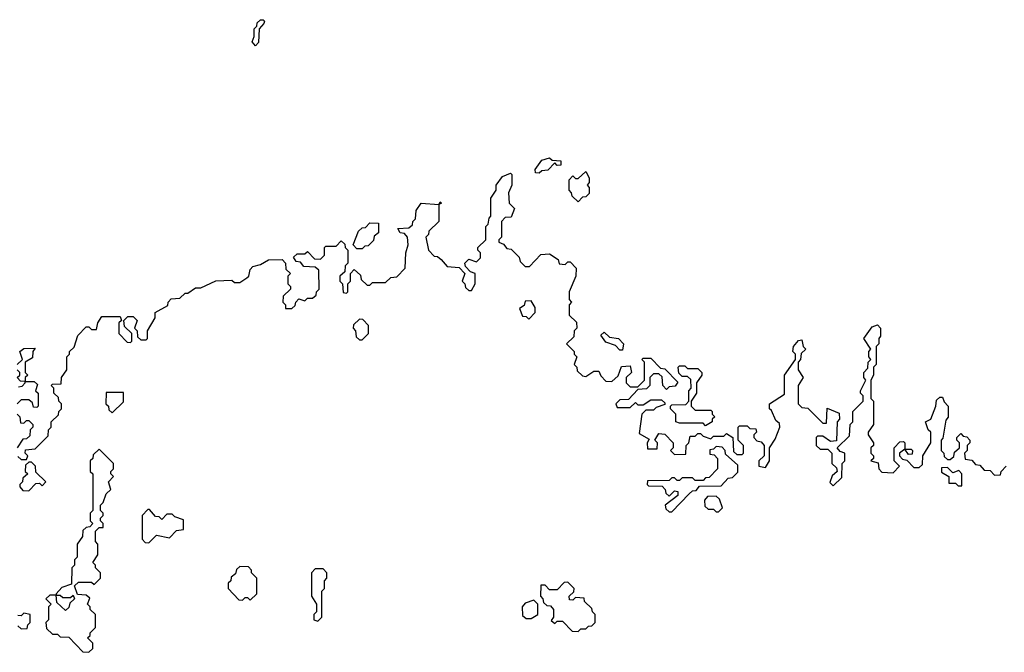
# Model space of a CAD drawing. Extents: x 2886962 to 3052311, y 540590 to 918621.
# Tile 57 of 164: x 2914499 to 2918283, y 783200 to 785630. Entities that reach past the tile are written whole.
import ezdxf

# ---------------------------------------------------------------- set-up
doc = ezdxf.new("R2010")
doc.units = 0

msp = doc.modelspace()

# ---------------------------------------------------------------- linework, layer by layer
at = {"layer": '0CON20XD'}
for points in [[(2915405, 785530), (2915392.5, 785545), (2915400, 785565), (2915400, 785595), (2915410, 785605), (2915411.7, 785618.3), (2915425, 785630), (2915435, 785630), (2915440, 785625), (2915437.5, 785615), (2915420, 785595), (2915417, 785543), (2915405, 785530)], [(2916495, 785040), (2916481.7, 785041.7), (2916480, 785055), (2916505, 785090), (2916535, 785100), (2916545, 785090), (2916578.3, 785088.3), (2916578.3, 785071.7), (2916565, 785070), (2916555, 785080), (2916528.3, 785051.7), (2916505, 785050), (2916495, 785040)], [(2914491.7, 783951.7), (2914505, 783940), (2914525, 783940), (2914530, 783955), (2914520, 783965), (2914521.7, 783978.3), (2914558.3, 783981.7), (2914608.3, 784031.7), (2914610, 784055), (2914620, 784065), (2914620, 784085), (2914648.3, 784111.7), (2914650, 784125), (2914660, 784135), (2914660, 784155), (2914650, 784165), (2914648.3, 784178.3), (2914630, 784195), (2914630, 784215), (2914620, 784225), (2914625, 784230), (2914658.3, 784231.7), (2914660, 784255), (2914680, 784285), (2914680, 784335), (2914690, 784345), (2914690, 784355), (2914708.3, 784371.7), (2914723, 784417), (2914755, 784450), (2914765, 784450), (2914775, 784440), (2914795, 784440), (2914800, 784465), (2914815, 784490), (2914885, 784490), (2914890, 784475), (2914880, 784465), (2914880, 784425), (2914911.7, 784391.7), (2914925, 784390), (2914930, 784395), (2914930, 784425), (2914901.7, 784451.7), (2914900, 784475), (2914915, 784490), (2914935, 784490), (2914950, 784475), (2914940, 784445), (2914950, 784435), (2914951.7, 784411.7), (2914965, 784400), (2914985, 784400), (2914990, 784405), (2914990, 784435), (2915020, 784485), (2915020, 784505), (2915068.3, 784531.7), (2915070, 784545), (2915081.7, 784558.3), (2915115, 784560), (2915135, 784580), (2915145, 784580), (2915175, 784600), (2915195, 784600), (2915253, 784627), (2915315, 784630), (2915325, 784620), (2915345, 784620), (2915371.7, 784638.3), (2915380, 784645), (2915385, 784670), (2915395, 784682.5), (2915425, 784690), (2915455, 784707.5), (2915508.3, 784708.3), (2915520, 784695), (2915521.7, 784671.7), (2915540, 784655), (2915530, 784645), (2915530, 784615), (2915540, 784605), (2915540, 784595), (2915511.7, 784568.3), (2915510, 784545), (2915520, 784535), (2915520, 784520), (2915545, 784520), (2915558.3, 784531.7), (2915560, 784545), (2915571.7, 784558.3), (2915595, 784550), (2915605, 784560), (2915625, 784560), (2915638.3, 784571.7), (2915640, 784585), (2915650, 784595), (2915648.3, 784668.3), (2915635, 784680), (2915591.7, 784681.7), (2915578.3, 784698.3), (2915561.7, 784701.7), (2915551.7, 784718.3), (2915565, 784730), (2915595, 784730), (2915605, 784740), (2915631.7, 784711.7), (2915655, 784710), (2915670, 784725), (2915670, 784755), (2915675, 784760), (2915715, 784760), (2915735, 784780), (2915748.3, 784768.3), (2915750, 784755), (2915760, 784745), (2915760, 784695), (2915750, 784685), (2915748.3, 784661.7), (2915730, 784645), (2915730, 784625), (2915740, 784615), (2915741.7, 784581.7), (2915755, 784580), (2915760, 784585), (2915760, 784615), (2915770, 784625), (2915770, 784655), (2915785, 784670), (2915808.3, 784648.3), (2915811.7, 784631.7), (2915835, 784610), (2915845, 784610), (2915855, 784620), (2915905, 784620), (2915925, 784640), (2915948.3, 784641.7), (2915980, 784675), (2915982.5, 784735), (2915992.5, 784765), (2915990, 784795), (2915978.3, 784808.3), (2915961.7, 784811.7), (2915951.7, 784828.3), (2915995, 784830), (2916008.3, 784841.7), (2916010, 784855), (2916020, 784865), (2916023, 784897), (2916042.5, 784925), (2916110, 784920), (2916115, 784930), (2916120, 784925), (2916110, 784920), (2916110, 784855), (2916071.7, 784818.3), (2916070, 784805), (2916060, 784795), (2916070, 784745), (2916091.7, 784721.7), (2916105, 784720), (2916118.3, 784708.3), (2916141.7, 784681.7), (2916188.3, 784678.3), (2916210, 784655), (2916200, 784625), (2916210, 784615), (2916211.7, 784601.7), (2916225, 784590), (2916235, 784590), (2916250, 784615), (2916250, 784655), (2916231.7, 784661.7), (2916211.7, 784681.7), (2916210, 784695), (2916225, 784710), (2916255, 784700), (2916270, 784715), (2916270, 784735), (2916260, 784745), (2916260, 784755), (2916290, 784785), (2916290, 784835), (2916300, 784845), (2916303, 784867), (2916310, 784875), (2916310, 784945), (2916330, 784975), (2916330, 784995), (2916355, 785027.5), (2916385, 785040), (2916390, 785035), (2916390, 784995), (2916377.5, 784965), (2916380, 784925), (2916400, 784905), (2916388.3, 784871.7)], [(2916645, 784930), (2916621.7, 784951.7), (2916620, 784965), (2916610, 784975), (2916610, 785015), (2916625, 785030), (2916635, 785020), (2916645, 785020), (2916675, 785047.5), (2916687, 785023), (2916687.5, 785005), (2916680, 784995), (2916687.5, 784985), (2916687, 784963), (2916675, 784950), (2916661.7, 784948.3), (2916645, 784930)], [(2915815, 784750), (2915795, 784750), (2915780, 784765), (2915801.7, 784818.3), (2915815, 784830), (2915828.3, 784831.7), (2915845, 784850), (2915878.3, 784848.3), (2915878.3, 784811.7), (2915861.7, 784798.3), (2915858.3, 784781.7), (2915838.3, 784761.7), (2915825, 784760), (2915815, 784750)], [(2916388.3, 784871.7), (2916365, 784870), (2916350, 784855), (2916350, 784795), (2916340, 784785), (2916340, 784775), (2916358.3, 784768.3), (2916371.7, 784751.7), (2916388.3, 784748.3), (2916418.3, 784718.3), (2916421.7, 784701.7), (2916441.7, 784681.7), (2916458.3, 784681.7), (2916501.7, 784728.3), (2916535, 784730), (2916568.3, 784708.3), (2916571.7, 784691.7), (2916595, 784690), (2916605, 784700), (2916615, 784700), (2916637.5, 784675), (2916636.7, 784645), (2916610, 784585), (2916610, 784555), (2916620, 784545), (2916610, 784535), (2916610, 784495), (2916638.3, 784468.3), (2916640, 784445), (2916630, 784435), (2916628.3, 784411.7), (2916600, 784385), (2916630, 784355), (2916630, 784345), (2916640, 784335), (2916630, 784305), (2916640, 784295), (2916641.7, 784281.7), (2916661.7, 784261.7), (2916675, 784260), (2916705, 784280), (2916725, 784280), (2916731.7, 784261.7), (2916751.7, 784241.7), (2916775, 784240), (2916798.3, 784261.7), (2916811.7, 784298.3), (2916845, 784300), (2916850, 784275), (2916830, 784255), (2916830, 784235), (2916845, 784220), (2916875, 784220), (2916900, 784245), (2916900, 784315), (2916890, 784325), (2916895, 784330), (2916925, 784330), (2916961.7, 784291.7), (2916978.3, 784288.3), (2917028.3, 784238.3), (2917018.3, 784221.7), (2916995, 784220), (2916985, 784210), (2916970, 784225), (2916968.3, 784258.3), (2916955, 784270), (2916935, 784270), (2916920, 784255), (2916920, 784225), (2916908.3, 784211.7), (2916875, 784210), (2916838.3, 784171.7), (2916805, 784170), (2916790, 784155), (2916795, 784140), (2916845, 784140), (2916865, 784160), (2916875, 784150), (2916895, 784150), (2916925, 784170), (2916965, 784170), (2916978.3, 784158.3), (2916978.3, 784151.7), (2916945, 784140), (2916935, 784130), (2916905, 784130), (2916890, 784115), (2916880, 784040), (2916918.3, 784018.3), (2916910, 784005), (2916911.7, 783981.7), (2916948.3, 783981.7), (2916950, 784005), (2916940, 784015), (2916955, 784040), (2916978.3, 784038.3), (2917010, 784005), (2917010, 783985), (2917000, 783975), (2917015, 783960), (2917058.3, 783961.7), (2917060, 783995), (2917070, 784005), (2917075, 784030), (2917095, 784030), (2917105, 784040), (2917115, 784040), (2917125, 784030), (2917155, 784020), (2917165, 784030), (2917205, 784030), (2917215, 784040), (2917240, 784025), (2917241.7, 783971.7), (2917255, 783960), (2917275, 783960), (2917280, 783965), (2917280, 783995), (2917260, 784015), (2917260, 784065), (2917265, 784070), (2917295, 784070), (2917305, 784060), (2917328.3, 784058.3), (2917330, 784045), (2917320, 784035), (2917320, 784025), (2917331.7, 784011.7), (2917348.3, 784008.3), (2917360, 783995), (2917360, 783955), (2917340, 783935), (2917340, 783915), (2917365, 783910), (2917380, 783935), (2917380, 783985), (2917401.7, 784018.3), (2917420, 784065), (2917418.3, 784078.3), (2917405, 784090), (2917388.3, 784128.3), (2917380, 784135), (2917380, 784155), (2917438.3, 784191.7), (2917437.5, 784265), (2917480, 784325), (2917480, 784345), (2917470, 784355), (2917472.5, 784375), (2917491.7, 784398.3), (2917505, 784400), (2917510, 784375), (2917520, 784365), (2917501.7, 784348.3), (2917500, 784325), (2917490, 784315), (2917490, 784285), (2917510, 784255), (2917490, 784225), (2917490, 784155), (2917505, 784140), (2917528.3, 784138.3), (2917585, 784080), (2917600, 784080), (2917601.7, 784138.3), (2917648.3, 784118.3), (2917650, 784095), (2917640, 784085), (2917638.3, 784011.7), (2917615, 784010), (2917585, 784030), (2917565, 784030), (2917560, 784025), (2917560, 783995), (2917575, 783980), (2917605, 783980), (2917620, 783965), (2917620, 783925), (2917638.3, 783908.3), (2917640, 783895), (2917621.7, 783878.3), (2917611.7, 783851.7), (2917625, 783840), (2917658.3, 783871.7), (2917660, 783925), (2917670, 783935), (2917670, 783965), (2917651.7, 783971.7), (2917640, 783985), (2917688.3, 784031.7), (2917690, 784075), (2917700, 784085), (2917700, 784125), (2917740, 784165), (2917740, 784185), (2917730, 784195), (2917730, 784205), (2917750, 784245), (2917742.5, 784255), (2917742.5, 784275), (2917758.3, 784291.7), (2917760, 784315), (2917770, 784325), (2917762.5, 784335), (2917762.5, 784355), (2917770, 784365), (2917742.5, 784405), (2917775, 784450), (2917795, 784457.5), (2917806.7, 784445), (2917807.5, 784415), (2917800, 784405), (2917800, 784385), (2917790, 784375), (2917790, 784305), (2917780, 784295), (2917780, 784265), (2917770, 784245), (2917770, 784175), (2917780, 784165), (2917780, 784075), (2917760, 784045), (2917760, 784035), (2917780, 784005), (2917780, 783995), (2917770, 783985), (2917770, 783965), (2917780, 783955), (2917780, 783945), (2917770, 783935), (2917798.3, 783928.3), (2917800, 783905), (2917811.7, 783891.7), (2917855, 783890), (2917880, 783915), (2917860, 783935), (2917860, 783985), (2917881.7, 784008.3), (2917895, 784010), (2917900, 784005), (2917900, 783980), (2917925, 783980), (2917930, 783975), (2917928.3, 783961.7), (2917915, 783960), (2917900, 783980), (2917880, 783965), (2917880, 783955), (2917891.7, 783941.7), (2917908.3, 783938.3), (2917935, 783910), (2917955, 783910), (2917968.3, 783921.7), (2917970, 783955), (2918000, 784005), (2918000, 784045), (2917990, 784055), (2917980, 784085), (2918000, 784095), (2918020, 784145), (2918021.7, 784168.3), (2918035, 784180), (2918045, 784180), (2918051.7, 784161.7), (2918067.5, 784145), (2918066.4, 784103.6), (2918058.3, 784091.7), (2918047, 784023), (2918040, 784015), (2918040, 783975), (2918050, 783965), (2918051.7, 783951.7), (2918065, 783940), (2918075, 783940), (2918088.3, 783951.7), (2918091.7, 783968.3), (2918110, 783985), (2918110, 784005), (2918100, 784015), (2918100, 784025), (2918115, 784040), (2918125, 784030), (2918138.3, 784028.3), (2918150, 784015), (2918150, 784005), (2918140, 783995), (2918140, 783975), (2918130, 783965), (2918131.7, 783941.7), (2918158.3, 783938.3), (2918171.7, 783921.7), (2918188.3, 783918.3), (2918205, 783900), (2918228.3, 783898.3), (2918245, 783880), (2918268.3, 783881.7), (2918270, 783895), (2918290, 783915)], [(2916455, 784480), (2916480, 784505), (2916480, 784525), (2916465, 784550), (2916441.7, 784548.3), (2916438.3, 784531.7), (2916420, 784520), (2916431.7, 784491.7), (2916445, 784490), (2916455, 784480)], [(2915815, 784400), (2915840, 784425), (2915840, 784455), (2915818.3, 784478.3), (2915805, 784480), (2915781.7, 784458.3), (2915780, 784445), (2915790, 784435), (2915791.7, 784411.7), (2915805, 784400), (2915815, 784400)], [(2916815, 784360), (2916805, 784360), (2916788.3, 784378.3), (2916751.7, 784391.7), (2916731.7, 784418.3), (2916745, 784430), (2916765, 784410), (2916800, 784405), (2916820, 784385), (2916815, 784360)], [(2914490, 784305), (2914510, 784325), (2914500, 784355), (2914515, 784367.5), (2914558.3, 784368.3), (2914550, 784355), (2914548.3, 784331.7), (2914520, 784315), (2914520, 784275), (2914530, 784265), (2914520, 784255), (2914520, 784240), (2914555, 784240), (2914568.3, 784228.3), (2914560, 784205), (2914570, 784195), (2914570, 784145), (2914565, 784140), (2914551.7, 784141.7), (2914548.3, 784158.3), (2914535, 784170), (2914505, 784170), (2914490, 784155)], [(2914495, 784220), (2914508.3, 784221.7), (2914520, 784235), (2914520, 784240), (2914501.7, 784241.7), (2914490, 784255), (2914500, 784265), (2914500, 784275), (2914490, 784285)], [(2917135, 784070), (2917125, 784080), (2917035, 784080), (2917020, 784085), (2917020, 784115), (2917000, 784135), (2917000, 784145), (2917005, 784150), (2917058.3, 784151.7), (2917070, 784165), (2917070, 784205), (2917080, 784215), (2917078.3, 784248.3), (2917065, 784260), (2917045, 784260), (2917031.7, 784271.7), (2917030, 784295), (2917035, 784300), (2917055, 784300), (2917065, 784290), (2917105, 784290), (2917120, 784275), (2917120, 784265), (2917100, 784235), (2917100, 784195), (2917080, 784165), (2917080, 784145), (2917095, 784130), (2917155, 784130), (2917160, 784125), (2917160, 784115), (2917170, 784105), (2917160, 784095), (2917160, 784085), (2917135, 784070)], [(2914855, 784120), (2914898.3, 784161.7), (2914898.3, 784198.3), (2914831.7, 784198.3), (2914830, 784155), (2914840, 784145), (2914841.7, 784131.7), (2914855, 784120)], [(2914490, 784115), (2914500, 784105), (2914501.7, 784081.7), (2914515, 784080), (2914525, 784090), (2914535, 784090), (2914550, 784075), (2914550, 784065), (2914540, 784055), (2914538.3, 784031.7), (2914525, 784020), (2914511.7, 784018.3), (2914490, 783985)], [(2914765, 783200), (2914780, 783215), (2914780, 783235), (2914760, 783255), (2914770, 783265), (2914770, 783275), (2914790, 783295), (2914790, 783345), (2914770, 783365), (2914770, 783375), (2914760, 783385), (2914768.3, 783408.3), (2914755, 783420), (2914721.7, 783421.7), (2914710, 783455), (2914725, 783470), (2914775, 783470), (2914785, 783460), (2914810, 783485), (2914810, 783505), (2914790, 783525), (2914790, 783535), (2914780, 783545), (2914800, 783575), (2914800, 783615), (2914790, 783625), (2914790, 783665), (2914805, 783680), (2914820, 783680), (2914820, 783695), (2914810, 783705), (2914810, 783715), (2914820, 783725), (2914820, 783735), (2914810, 783745), (2914810, 783765), (2914820, 783775), (2914831.7, 783808.3), (2914850, 783825), (2914840, 783855), (2914860, 783875), (2914850, 783885), (2914850, 783895), (2914860, 783905), (2914860, 783925), (2914805, 783980), (2914781.7, 783958.3), (2914780, 783945), (2914770, 783935), (2914770, 783895), (2914780, 783885), (2914780, 783745), (2914770, 783735), (2914770, 783705), (2914780, 783695), (2914768.3, 783681.7), (2914755, 783680), (2914741.7, 783668.3), (2914740, 783645), (2914720, 783615), (2914720, 783565), (2914710, 783555), (2914710, 783535), (2914700, 783525), (2914698.3, 783461.7), (2914661.7, 783448.3), (2914640, 783425), (2914640, 783420), (2914655, 783420), (2914665, 783410), (2914695, 783410), (2914705, 783420), (2914710, 783405), (2914691.7, 783388.3), (2914688.3, 783371.7), (2914675, 783360), (2914641.7, 783391.7), (2914640, 783420), (2914615, 783420), (2914600, 783405), (2914620, 783385), (2914610, 783375), (2914610, 783325), (2914600, 783315), (2914601.7, 783291.7), (2914625, 783270), (2914645, 783270), (2914655, 783260), (2914688.3, 783258.3), (2914741.7, 783201.7), (2914765, 783200)], [(2917005, 783740), (2917071.7, 783808.3), (2917085, 783820), (2917098.3, 783821.7), (2917111.7, 783838.3), (2917195, 783840), (2917221.7, 783868.3), (2917238.3, 783871.7), (2917258.3, 783891.7), (2917258.3, 783918.3), (2917211.7, 783961.7), (2917210, 783975), (2917198.3, 783988.3), (2917175, 783990), (2917165, 783980), (2917151.7, 783978.3), (2917151.7, 783961.7), (2917168.3, 783958.3), (2917180, 783945), (2917180, 783905), (2917148.3, 783871.7), (2917135, 783870), (2917125, 783860), (2917095, 783860), (2917085, 783870), (2917045, 783870), (2917035, 783860), (2917025, 783860), (2917015, 783870), (2917005, 783870), (2916995, 783860), (2916911.7, 783858.3), (2916910, 783845), (2916915, 783840), (2916968.3, 783838.3), (2916980, 783825), (2916981.7, 783811.7), (2916995, 783800), (2917015, 783820), (2917028.3, 783818.3), (2917028.3, 783801.7), (2916980, 783765), (2916981.7, 783751.7), (2916995, 783740), (2917005, 783740)], [(2914535, 783820), (2914561.7, 783848.3), (2914575, 783850), (2914585, 783840), (2914600, 783855), (2914561.7, 783891.7), (2914560, 783915), (2914545, 783930), (2914535, 783930), (2914521.7, 783918.3), (2914520, 783895), (2914530, 783885), (2914511.7, 783868.3), (2914510, 783855), (2914500, 783845), (2914500, 783835), (2914511.7, 783821.7), (2914535, 783820)], [(2918120, 783840), (2918120, 783885), (2918108.3, 783898.3), (2918085, 783890), (2918065, 783910), (2918041.7, 783908.3), (2918041.7, 783891.7), (2918070, 783875), (2918070, 783850), (2918095, 783850), (2918105, 783840), (2918115, 783840), (2918120, 783840)], [(2917185, 783740), (2917200, 783755), (2917188.3, 783788.3), (2917175, 783800), (2917141.7, 783798.3), (2917130, 783785), (2917131.7, 783761.7), (2917145, 783750), (2917165, 783750), (2917175, 783740), (2917185, 783740)], [(2914995, 783620), (2915025, 783650), (2915075, 783640), (2915101.7, 783668.3), (2915128.3, 783671.7), (2915128.3, 783708.3), (2915095, 783720), (2915085, 783730), (2915065, 783730), (2915045, 783710), (2915035, 783720), (2915021.7, 783721.7), (2914998.3, 783748.3), (2914991.7, 783748.3), (2914970, 783725), (2914970, 783635), (2914981.7, 783621.7), (2914995, 783620)], [(2915385, 783400), (2915410, 783425), (2915410, 783485), (2915390, 783505), (2915390, 783515), (2915378.3, 783528.3), (2915345, 783530), (2915331.7, 783518.3), (2915328.3, 783501.7), (2915311.7, 783488.3), (2915310, 783475), (2915300, 783465), (2915300, 783445), (2915341.7, 783401.7), (2915355, 783400), (2915365, 783410), (2915375, 783410), (2915385, 783400)], [(2915645, 783320), (2915660, 783335), (2915660, 783435), (2915670, 783445), (2915670, 783475), (2915680, 783485), (2915680, 783505), (2915665, 783520), (2915635, 783520), (2915620, 783505), (2915620, 783415), (2915640, 783385), (2915640, 783355), (2915630, 783345), (2915630, 783325), (2915645, 783320)], [(2916645, 783280), (2916655, 783290), (2916675, 783290), (2916685, 783300), (2916698.3, 783301.7), (2916710, 783315), (2916710, 783345), (2916700, 783355), (2916698.3, 783368.3), (2916670, 783395), (2916668.3, 783408.3), (2916635, 783410), (2916625, 783400), (2916611.7, 783401.7), (2916610, 783415), (2916628.3, 783431.7), (2916630, 783445), (2916605, 783470), (2916591.7, 783468.3), (2916565, 783440), (2916535, 783440), (2916518.3, 783458.3), (2916501.7, 783458.3), (2916500, 783415), (2916510, 783405), (2916511.7, 783391.7), (2916525, 783380), (2916538.3, 783378.3), (2916550, 783365), (2916550, 783335), (2916541.7, 783321.7), (2916555, 783310), (2916565, 783320), (2916585, 783320), (2916621.7, 783281.7), (2916645, 783280)], [(2916465, 783330), (2916490, 783345), (2916490, 783385), (2916475, 783400), (2916441.7, 783388.3), (2916430, 783375), (2916431.7, 783341.7), (2916445, 783330), (2916465, 783330)], [(2914491.7, 783301.7), (2914505, 783290), (2914528.3, 783291.7), (2914530, 783305), (2914540, 783315), (2914540, 783345), (2914515, 783350), (2914505, 783340), (2914491.7, 783341.7)]]:
    msp.add_lwpolyline(points, dxfattribs=at)

doc.saveas('drawing.dxf')
